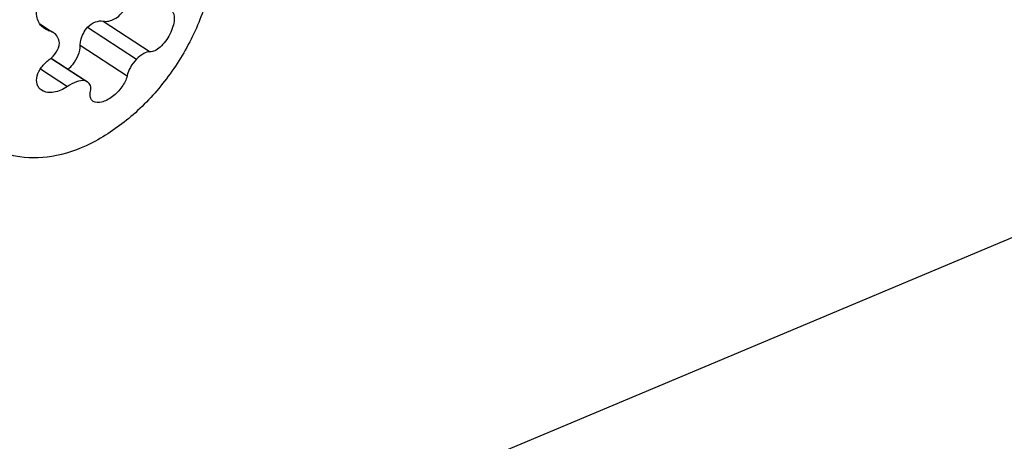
# Model space of a CAD drawing. Header units: millimetres. Extents: x 0 to 4620, y -1280 to 3267.
# Tile 83 of 103: x 3232 to 3278, y 2136 to 2156. Entities that reach past the tile are written whole.
import ezdxf

# ---------------------------------------------------------------- set-up
doc = ezdxf.new("R2010")
doc.units = ezdxf.units.MM
doc.header["$LTSCALE"] = 254.1
doc.layers.get('0').update_dxf_attribs({"linetype": 'CONTINUOUS'})
doc.layers.add('02___PRT_ALL_AXES', color=7, linetype='CONTINUOUS')

msp = doc.modelspace()

# ---------------------------------------------------------------- linework, layer by layer
at = {"color": 7, "linetype": 'Continuous'}
for p, q in [((3416.267, 2203.885), (3225.836, 2123.763)), ((3232.491, 2155.801), (3233.099, 2155.403)), ((3235.478, 2155.918), (3237.673, 2154.48)), ((3232.549, 2155.725), (3232.941, 2155.468)), ((3234.745, 2155.637), (3237.031, 2154.139)), ((3234.4, 2154.786), (3236.595, 2153.348)), ((3233.024, 2154.175), (3234.624, 2153.126)), ((3233.038, 2154.187), (3234.732, 2153.077)), ((3232.531, 2153.682), (3233.8, 2152.85))]:
    msp.add_line(p, q, dxfattribs=at)
for points, knots in [([(3235.478, 2155.918), (3235.652, 2155.882), (3235.957, 2155.965), (3236.276, 2156.204), (3236.5, 2156.461), (3236.666, 2156.761), (3236.786, 2157.153), (3236.77, 2157.475), (3236.682, 2157.638)], [0, 0, 0, 0, 0.219585, 0.352208, 0.493476, 0.635905, 0.771728, 1, 1, 1, 1]), ([(3232.491, 2155.801), (3232.436, 2155.885), (3232.356, 2156.082), (3232.336, 2156.522), (3232.578, 2157.065), (3233.134, 2157.474), (3233.602, 2157.509), (3233.8, 2157.45)], [0, 0, 0, 0, 0.11555, 0.238028, 0.499204, 0.76188, 1, 1, 1, 1]), ([(3238.66, 2156.421), (3238.784, 2156.339), (3238.837, 2156.02), (3238.755, 2155.649), (3238.566, 2155.183), (3238.276, 2154.78), (3237.926, 2154.525), (3237.748, 2154.475), (3237.673, 2154.48)], [0, 0, 0, 0, 0.181398, 0.31887, 0.476794, 0.785359, 0.907477, 1, 1, 1, 1]), ([(3234.745, 2155.637), (3234.851, 2155.739), (3235.076, 2155.898), (3235.359, 2155.943), (3235.478, 2155.918)], [0, 0, 0, 0, 0.547146, 1, 1, 1, 1]), ([(3233.421, 2154.893), (3233.414, 2154.99), (3233.357, 2155.182), (3233.217, 2155.326), (3233.137, 2155.378)], [0, 0, 0, 0, 0.50509, 1, 1, 1, 1]), ([(3234.4, 2154.786), (3234.4, 2154.859), (3234.436, 2155.168), (3234.589, 2155.458), (3234.745, 2155.637)], [0, 0, 0, 0, 0.233619, 1, 1, 1, 1]), ([(3232.941, 2154.11), (3233.073, 2154.205), (3233.297, 2154.436), (3233.41, 2154.743), (3233.421, 2154.893)], [0, 0, 0, 0, 0.519217, 1, 1, 1, 1]), ([(3233.831, 2153.666), (3233.916, 2153.735), (3234.214, 2154.039), (3234.4, 2154.47), (3234.4, 2154.786)], [0, 0, 0, 0, 0.256761, 1, 1, 1, 1]), ([(3237.673, 2154.48), (3237.571, 2154.487), (3237.326, 2154.394), (3237.134, 2154.24), (3237.031, 2154.139)], [0, 0, 0, 0, 0.414329, 1, 1, 1, 1]), ([(3232.594, 2152.674), (3232.544, 2152.707), (3232.454, 2152.789), (3232.338, 2153.016), (3232.353, 2153.379), (3232.57, 2153.784), (3232.805, 2154.012), (3232.941, 2154.11)], [0, 0, 0, 0, 0.104484, 0.208794, 0.436514, 0.705309, 1, 1, 1, 1]), ([(3237.031, 2154.139), (3236.923, 2154.017), (3236.746, 2153.768), (3236.625, 2153.485), (3236.595, 2153.348)], [0, 0, 0, 0, 0.536628, 1, 1, 1, 1]), ([(3234.624, 2153.126), (3234.491, 2153.142), (3234.19, 2153.086), (3233.929, 2152.944), (3233.8, 2152.85)], [0, 0, 0, 0, 0.457214, 1, 1, 1, 1]), ([(3234.878, 2152.625), (3234.897, 2152.712), (3234.905, 2152.888), (3234.797, 2153.034), (3234.732, 2153.077)], [0, 0, 0, 0, 0.531195, 1, 1, 1, 1]), ([(3236.595, 2153.348), (3236.555, 2153.166), (3236.362, 2152.8), (3236.01, 2152.433), (3235.664, 2152.21), (3235.369, 2152.087), (3235.115, 2152.078), (3235.005, 2152.15)], [0, 0, 0, 0, 0.25674, 0.553082, 0.69433, 0.818575, 1, 1, 1, 1]), ([(3233.8, 2152.85), (3233.702, 2152.78), (3233.496, 2152.663), (3233.091, 2152.539), (3232.753, 2152.57), (3232.594, 2152.674)], [0, 0, 0, 0, 0.282914, 0.550655, 1, 1, 1, 1]), ([(3235.005, 2152.15), (3234.941, 2152.192), (3234.84, 2152.353), (3234.857, 2152.532), (3234.878, 2152.625)], [0, 0, 0, 0, 0.443815, 1, 1, 1, 1])]:
    msp.add_open_spline(points, degree=3, knots=knots, dxfattribs=at)
for points in [[(3232.722, 2155.568), (3232.631, 2155.628), (3232.551, 2155.709), (3232.491, 2155.801)], [(3232.941, 2155.468), (3232.864, 2155.49), (3232.79, 2155.524), (3232.722, 2155.568)], [(3233.137, 2155.378), (3233.077, 2155.417), (3233.01, 2155.447), (3232.941, 2155.468)], [(3234.732, 2153.077), (3234.699, 2153.098), (3234.662, 2153.115), (3234.624, 2153.126)]]:
    msp.add_open_spline(points, degree=3, dxfattribs=at)
at = {"layer": '02___PRT_ALL_AXES', "color": 7, "linetype": 'Continuous'}
for points, knots in [([(3238.856, 2163.486), (3238.638, 2163.629), (3238.162, 2163.869), (3237.086, 2164.146), (3235.56, 2164.058), (3233.729, 2163.339), (3231.974, 2162.09), (3230.43, 2160.41), (3229.216, 2158.436), (3228.431, 2156.327), (3228.226, 2154.868), (3228.226, 2154.168)], [0, 0, 0, 0, 0.047619, 0.09649, 0.20149, 0.320054, 0.451525, 0.59161, 0.734057, 0.872127, 1, 1, 1, 1]), ([(3240.713, 2159.422), (3240.713, 2158.722), (3240.509, 2157.263), (3239.724, 2155.154), (3238.51, 2153.18), (3236.966, 2151.5), (3235.211, 2150.251), (3233.38, 2149.532), (3231.854, 2149.444), (3230.778, 2149.721), (3230.302, 2149.961), (3230.084, 2150.104)], [0, 0, 0, 0, 0.127873, 0.265943, 0.40839, 0.548475, 0.679946, 0.79851, 0.90351, 0.952381, 1, 1, 1, 1])]:
    msp.add_open_spline(points, degree=3, knots=knots, dxfattribs=at)

doc.saveas('drawing.dxf')
